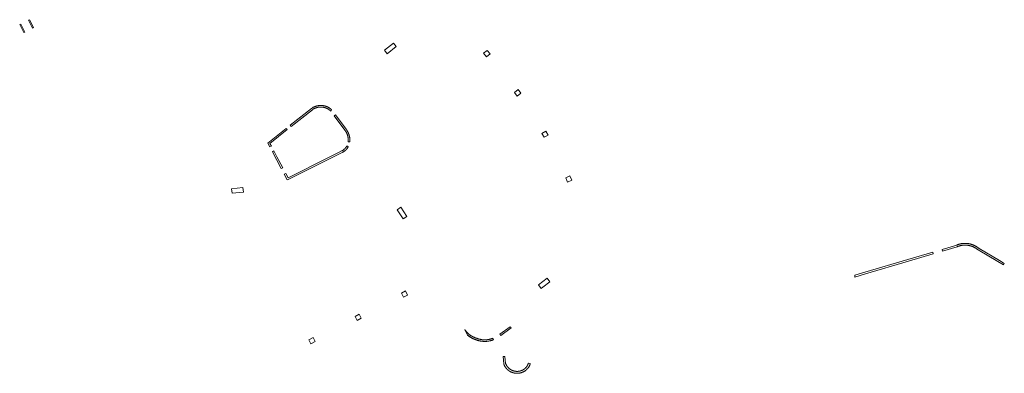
# Model space of a CAD drawing. Extents: x 212171 to 228808, y 571701 to 593093.
# Tile 32 of 97: x 221872 to 222303, y 584316 to 584471. Entities that reach past the tile are written whole.
import ezdxf

# ---------------------------------------------------------------- set-up
doc = ezdxf.new("R2010")
doc.units = 0
doc.layers.add('016 Alles planjaar 2023', color=72, linetype='Continuous', lineweight=20, true_color=0x1e90ff)

msp = doc.modelspace()

# ---------------------------------------------------------------- hatches: boundary and pattern name
at = {"layer": '016 Alles planjaar 2023', "true_color": 0x1e90ff}
h = msp.add_hatch(dxfattribs=at)
h.set_pattern_fill('DQ_CLEAR', color=72, style=0)
h.set_pattern_definition([])
h.paths.add_polyline_path([(221873.9, 584465.71), (221874.33, 584465.93), (221872.56, 584469.46), (221872.11, 584469.23), (221873.9, 584465.71)])
h = msp.add_hatch(dxfattribs=at)
h.set_pattern_fill('DQ_CLEAR', color=72, style=0)
h.set_pattern_definition([])
h.paths.add_polyline_path([(221877.71, 584467.63), (221878.21, 584467.88), (221876.47, 584471.37), (221875.99, 584471.13), (221877.71, 584467.63)])
h = msp.add_hatch(dxfattribs=at)
h.set_pattern_fill('DQ_CLEAR', color=72, style=0)
h.set_pattern_definition([])
h.paths.add_polyline_path([(222035.75, 584461.12), (222031.8, 584457.97), (222033.02, 584456.42), (222037, 584459.58), (222035.75, 584461.12)])
h = msp.add_hatch(dxfattribs=at)
h.set_pattern_fill('DQ_CLEAR', color=72, style=0)
h.set_pattern_definition([])
h.paths.add_polyline_path([(222076.78, 584457.94), (222075.21, 584456.68), (222076.48, 584455.12), (222078.05, 584456.4), (222076.78, 584457.94)])
h = msp.add_hatch(dxfattribs=at)
h.set_pattern_fill('DQ_CLEAR', color=72, style=0)
h.set_pattern_definition([])
h.paths.add_polyline_path([(222089.93, 584437.94), (222091.55, 584439.13), (222090.35, 584440.8), (222088.76, 584439.55), (222089.93, 584437.94)])
h = msp.add_hatch(dxfattribs=at)
h.set_pattern_fill('DQ_CLEAR', color=72, style=0)
h.set_pattern_definition([])
h.paths.add_polyline_path([(222000.47, 584432.11), (222000.57, 584432.17), (222000.66, 584432.22), (222000.76, 584432.28), (222000.85, 584432.33), (222000.95, 584432.38), (222001.05, 584432.43), (222001.15, 584432.48), (222001.24, 584432.53), (222001.34, 584432.57), (222001.45, 584432.61), (222001.55, 584432.65), (222001.65, 584432.69), (222001.75, 584432.73), (222001.86, 584432.77), (222001.96, 584432.8), (222002.07, 584432.83), (222002.17, 584432.86), (222002.28, 584432.89), (222002.38, 584432.92), (222002.49, 584432.94), (222002.6, 584432.97), (222002.7, 584432.99), (222002.81, 584433.01), (222002.92, 584433.02), (222003.03, 584433.04), (222003.14, 584433.05), (222003.25, 584433.07), (222003.35, 584433.08), (222003.46, 584433.08), (222003.57, 584433.09), (222003.68, 584433.09), (222003.79, 584433.1), (222003.9, 584433.1), (222004.01, 584433.1), (222004.12, 584433.09), (222004.23, 584433.09), (222004.34, 584433.08), (222004.45, 584433.07), (222004.56, 584433.06), (222004.67, 584433.05), (222004.87, 584433.03), (222004.97, 584433.01), (222005.07, 584433), (222005.16, 584432.98), (222005.26, 584432.96), (222005.35, 584432.94), (222005.45, 584432.92), (222005.54, 584432.9), (222005.64, 584432.87), (222005.73, 584432.85), (222005.82, 584432.82), (222005.92, 584432.79), (222006.01, 584432.76), (222006.1, 584432.73), (222006.19, 584432.69), (222006.28, 584432.66), (222006.37, 584432.62), (222006.46, 584432.58), (222006.55, 584432.54), (222006.64, 584432.5), (222006.73, 584432.46), (222006.82, 584432.41), (222006.9, 584432.37), (222006.99, 584432.32), (222007.07, 584432.27), (222007.15, 584432.22), (222007.24, 584432.17), (222007.32, 584432.11), (222007.4, 584432.06), (222007.48, 584432), (222007.56, 584431.95), (222007.64, 584431.89), (222007.71, 584431.83), (222007.79, 584431.77), (222007.86, 584431.7), (222007.94, 584431.64), (222008.01, 584431.57), (222008.08, 584431.51), (222008.15, 584431.44), (222008.22, 584431.37), (222008.68, 584431.9), (222008.6, 584431.98), (222008.52, 584432.05), (222008.43, 584432.13), (222008.35, 584432.2), (222008.27, 584432.27), (222008.18, 584432.34), (222008.09, 584432.41), (222008.01, 584432.48), (222007.92, 584432.54), (222007.83, 584432.61), (222007.74, 584432.67), (222007.64, 584432.73), (222007.55, 584432.79), (222007.46, 584432.85), (222007.36, 584432.91), (222007.26, 584432.96), (222007.17, 584433.01), (222007.07, 584433.06), (222006.97, 584433.11), (222006.87, 584433.16), (222006.77, 584433.21), (222006.67, 584433.25), (222006.57, 584433.29), (222006.46, 584433.33), (222006.36, 584433.37), (222006.26, 584433.41), (222006.15, 584433.45), (222006.04, 584433.48), (222005.94, 584433.51), (222005.83, 584433.54), (222005.73, 584433.57), (222005.62, 584433.6), (222005.51, 584433.62), (222005.4, 584433.65), (222005.29, 584433.67), (222005.18, 584433.69), (222005.08, 584433.7), (222004.97, 584433.72), (222004.74, 584433.75), (222004.61, 584433.76), (222004.49, 584433.77), (222004.37, 584433.78), (222004.25, 584433.79), (222004.13, 584433.79), (222004.01, 584433.8), (222003.89, 584433.8), (222003.77, 584433.8), (222003.64, 584433.79), (222003.52, 584433.79), (222003.4, 584433.78), (222003.28, 584433.77), (222003.16, 584433.76), (222003.04, 584433.75), (222002.92, 584433.73), (222002.8, 584433.71), (222002.68, 584433.69), (222002.56, 584433.67), (222002.44, 584433.65), (222002.32, 584433.62), (222002.2, 584433.59), (222002.08, 584433.56), (222001.97, 584433.53), (222001.85, 584433.5), (222001.73, 584433.46), (222001.62, 584433.42), (222001.5, 584433.38), (222001.39, 584433.34), (222001.28, 584433.3), (222001.16, 584433.25), (222001.05, 584433.21), (222000.94, 584433.16), (222000.83, 584433.1), (222000.72, 584433.05), (222000.61, 584433), (222000.51, 584432.94), (222000.4, 584432.88), (222000.29, 584432.82), (222000.19, 584432.76), (222000.09, 584432.69), (221999.84, 584432.53), (221990.55, 584425.14), (221990.99, 584424.59), (222000.25, 584431.96), (222000.47, 584432.11)])
h = msp.add_hatch(dxfattribs=at)
h.set_pattern_fill('DQ_CLEAR', color=72, style=0)
h.set_pattern_definition([])
h.paths.add_polyline_path([(222015.95, 584417.9), (222016.65, 584417.9), (222016.66, 584418), (222016.67, 584418.1), (222016.68, 584418.2), (222016.68, 584418.31), (222016.68, 584418.41), (222016.68, 584418.51), (222016.68, 584418.62), (222016.68, 584418.72), (222016.68, 584418.82), (222016.67, 584418.93), (222016.66, 584419.03), (222016.65, 584419.13), (222016.64, 584419.24), (222016.61, 584419.47), (222016.59, 584419.61), (222016.58, 584419.74), (222016.56, 584419.87), (222016.53, 584420.01), (222016.51, 584420.14), (222016.48, 584420.27), (222016.45, 584420.4), (222016.42, 584420.54), (222016.38, 584420.67), (222016.35, 584420.8), (222016.31, 584420.93), (222016.27, 584421.06), (222016.22, 584421.18), (222016.18, 584421.31), (222016.13, 584421.44), (222016.08, 584421.56), (222016.03, 584421.69), (222015.98, 584421.81), (222015.92, 584421.94), (222015.86, 584422.06), (222015.8, 584422.18), (222015.74, 584422.3), (222015.68, 584422.42), (222015.61, 584422.54), (222015.54, 584422.65), (222015.47, 584422.77), (222015.4, 584422.88), (222015.33, 584423), (222015.25, 584423.11), (222015.17, 584423.22), (222015.09, 584423.33), (222015.01, 584423.44), (222010.36, 584429.73), (222009.8, 584429.31), (222014.45, 584423.02), (222014.52, 584422.92), (222014.6, 584422.82), (222014.67, 584422.72), (222014.74, 584422.62), (222014.81, 584422.52), (222014.87, 584422.41), (222014.94, 584422.31), (222015, 584422.2), (222015.06, 584422.09), (222015.12, 584421.98), (222015.17, 584421.87), (222015.23, 584421.76), (222015.28, 584421.65), (222015.33, 584421.54), (222015.38, 584421.42), (222015.43, 584421.31), (222015.48, 584421.19), (222015.52, 584421.08), (222015.56, 584420.96), (222015.6, 584420.84), (222015.64, 584420.73), (222015.67, 584420.61), (222015.71, 584420.49), (222015.74, 584420.37), (222015.77, 584420.25), (222015.79, 584420.13), (222015.82, 584420.01), (222015.84, 584419.88), (222015.86, 584419.76), (222015.88, 584419.64), (222015.9, 584419.52), (222015.92, 584419.4), (222015.94, 584419.18), (222015.95, 584419.09), (222015.96, 584419), (222015.97, 584418.91), (222015.97, 584418.81), (222015.98, 584418.72), (222015.98, 584418.63), (222015.98, 584418.54), (222015.98, 584418.45), (222015.98, 584418.35), (222015.98, 584418.26), (222015.97, 584418.17), (222015.96, 584418.08), (222015.96, 584417.99), (222015.95, 584417.9)])
h = msp.add_hatch(dxfattribs=at)
h.set_pattern_fill('DQ_CLEAR', color=72, style=0)
h.set_pattern_definition([])
h.paths.add_polyline_path([(221981.68, 584417.17), (221989.26, 584423.21), (221988.82, 584423.75), (221980.79, 584417.36), (221981.67, 584415.68), (221982.29, 584416), (221981.68, 584417.17)])
h = msp.add_hatch(dxfattribs=at)
h.set_pattern_fill('DQ_CLEAR', color=72, style=0)
h.set_pattern_definition([])
h.paths.add_polyline_path([(222102.39, 584422.61), (222100.71, 584421.59), (222101.76, 584419.87), (222103.44, 584420.85), (222102.39, 584422.61)])
h = msp.add_hatch(dxfattribs=at)
h.set_pattern_fill('DQ_CLEAR', color=72, style=0)
h.set_pattern_definition([])
h.paths.add_polyline_path([(221986.62, 584406.22), (221987.24, 584406.55), (221984.73, 584411.35), (221983.4, 584413.88), (221982.78, 584413.56), (221986.62, 584406.22)])
h = msp.add_hatch(dxfattribs=at)
h.set_pattern_fill('DQ_CLEAR', color=72, style=0)
h.set_pattern_definition([])
h.paths.add_polyline_path([(222011.73, 584413.24), (222007.27, 584410.99), (221989.58, 584402.09), (221988.57, 584404.02), (221987.95, 584403.69), (221989.28, 584401.16), (221989.62, 584401.32), (221989.91, 584401.47), (222010.6, 584411.88), (222013.28, 584413.23), (222013.37, 584413.27), (222013.46, 584413.32), (222013.55, 584413.36), (222013.64, 584413.41), (222013.72, 584413.46), (222013.81, 584413.51), (222013.89, 584413.56), (222013.98, 584413.61), (222014.06, 584413.66), (222014.15, 584413.72), (222014.23, 584413.78), (222014.31, 584413.83), (222014.39, 584413.89), (222014.47, 584413.95), (222014.54, 584414.02), (222014.62, 584414.08), (222014.7, 584414.14), (222014.77, 584414.21), (222014.84, 584414.28), (222014.92, 584414.35), (222014.99, 584414.42), (222015.06, 584414.49), (222015.12, 584414.56), (222015.19, 584414.63), (222015.26, 584414.71), (222015.32, 584414.78), (222015.39, 584414.86), (222015.45, 584414.94), (222015.51, 584415.01), (222015.57, 584415.09), (222015.63, 584415.18), (222015.68, 584415.26), (222015.74, 584415.34), (222015.79, 584415.42), (222015.84, 584415.51), (222015.89, 584415.59), (222015.94, 584415.68), (222015.36, 584416.06), (222015.31, 584415.99), (222015.27, 584415.91), (222015.23, 584415.84), (222015.18, 584415.77), (222015.13, 584415.69), (222015.08, 584415.62), (222015.03, 584415.55), (222014.98, 584415.48), (222014.93, 584415.41), (222014.88, 584415.35), (222014.82, 584415.28), (222014.77, 584415.21), (222014.71, 584415.15), (222014.66, 584415.08), (222014.6, 584415.02), (222014.54, 584414.96), (222014.48, 584414.89), (222014.41, 584414.83), (222014.35, 584414.78), (222014.29, 584414.72), (222014.22, 584414.66), (222014.16, 584414.6), (222014.09, 584414.55), (222014.02, 584414.5), (222013.95, 584414.44), (222013.88, 584414.39), (222013.81, 584414.34), (222013.74, 584414.29), (222013.67, 584414.24), (222013.6, 584414.2), (222013.52, 584414.15), (222013.45, 584414.11), (222013.38, 584414.07), (222013.3, 584414.02), (222013.22, 584413.98), (222013.15, 584413.94), (222013.07, 584413.91), (222012.99, 584413.87), (222011.73, 584413.24)])
h = msp.add_hatch(dxfattribs=at)
h.set_pattern_fill('DQ_CLEAR', color=72, style=0)
h.set_pattern_definition([])
h.paths.add_polyline_path([(222111.14, 584402.18), (222111.68, 584400.99), (222112, 584400.27), (222113.82, 584401.05), (222112.93, 584403.02), (222111.14, 584402.18)])
h = msp.add_hatch(dxfattribs=at)
h.set_pattern_fill('DQ_CLEAR', color=72, style=0)
h.set_pattern_definition([])
h.paths.add_polyline_path([(221969.81, 584397.87), (221964.82, 584397.23), (221965.11, 584395.33), (221970.02, 584395.87), (221969.81, 584397.87)])
h = msp.add_hatch(dxfattribs=at)
h.set_pattern_fill('DQ_CLEAR', color=72, style=0)
h.set_pattern_definition([])
h.paths.add_polyline_path([(222037.36, 584388.13), (222039.95, 584384.08), (222041.65, 584385.15), (222039.03, 584389.23), (222037.36, 584388.13)])
h = msp.add_hatch(dxfattribs=at)
h.set_pattern_fill('DQ_CLEAR', color=72, style=0)
h.set_pattern_definition([])
h.paths.add_polyline_path([(222282.37, 584372.67), (222275.93, 584370.77), (222276.14, 584370.06), (222282.58, 584371.95), (222282.72, 584372.01), (222282.86, 584372.06), (222283, 584372.11), (222283.14, 584372.16), (222283.28, 584372.21), (222283.42, 584372.25), (222283.56, 584372.3), (222283.7, 584372.34), (222283.85, 584372.37), (222283.99, 584372.41), (222284.13, 584372.44), (222284.28, 584372.47), (222284.42, 584372.5), (222284.57, 584372.52), (222284.72, 584372.55), (222284.86, 584372.57), (222285.01, 584372.59), (222285.16, 584372.6), (222285.31, 584372.61), (222285.45, 584372.62), (222285.6, 584372.63), (222285.75, 584372.64), (222285.9, 584372.64), (222286.05, 584372.64), (222286.19, 584372.64), (222286.34, 584372.63), (222286.49, 584372.63), (222286.64, 584372.62), (222286.79, 584372.61), (222286.93, 584372.59), (222287.08, 584372.58), (222287.23, 584372.56), (222287.37, 584372.53), (222287.52, 584372.51), (222287.67, 584372.48), (222287.81, 584372.45), (222287.96, 584372.42), (222288.1, 584372.39), (222288.24, 584372.35), (222288.39, 584372.31), (222288.53, 584372.27), (222288.67, 584372.23), (222288.81, 584372.18), (222288.95, 584372.13), (222289.09, 584372.08), (222289.23, 584372.03), (222289.37, 584371.98), (222289.5, 584371.92), (222289.64, 584371.86), (222289.77, 584371.8), (222289.91, 584371.73), (222290.04, 584371.66), (222290.17, 584371.6), (222290.3, 584371.52), (222290.43, 584371.45), (222290.56, 584371.38), (222290.68, 584371.3), (222290.81, 584371.22), (222290.93, 584371.14), (222291.05, 584371.05), (222291.18, 584370.97), (222291.29, 584370.88), (222291.41, 584370.79), (222291.53, 584370.7), (222291.64, 584370.6), (222291.76, 584370.51), (222300.38, 584365.42), (222302.81, 584363.98), (222303.18, 584364.61), (222301.04, 584365.88), (222292.13, 584371.14), (222292.01, 584371.24), (222291.89, 584371.34), (222291.76, 584371.44), (222291.64, 584371.53), (222291.51, 584371.63), (222291.38, 584371.72), (222291.25, 584371.81), (222291.12, 584371.89), (222290.99, 584371.98), (222290.85, 584372.06), (222290.72, 584372.14), (222290.58, 584372.22), (222290.44, 584372.3), (222290.3, 584372.37), (222290.16, 584372.44), (222290.02, 584372.51), (222289.88, 584372.57), (222289.73, 584372.64), (222289.59, 584372.7), (222289.44, 584372.76), (222289.29, 584372.81), (222289.15, 584372.87), (222289, 584372.92), (222288.85, 584372.97), (222288.7, 584373.01), (222288.54, 584373.06), (222288.39, 584373.1), (222288.24, 584373.14), (222288.09, 584373.17), (222287.93, 584373.21), (222287.78, 584373.24), (222287.62, 584373.27), (222287.47, 584373.29), (222287.31, 584373.32), (222287.16, 584373.34), (222287, 584373.35), (222286.84, 584373.37), (222286.68, 584373.38), (222286.53, 584373.39), (222286.37, 584373.4), (222286.21, 584373.4), (222286.05, 584373.41), (222285.9, 584373.4), (222285.74, 584373.4), (222285.58, 584373.4), (222285.42, 584373.39), (222285.27, 584373.38), (222285.11, 584373.36), (222284.95, 584373.35), (222284.8, 584373.33), (222284.64, 584373.3), (222284.49, 584373.28), (222284.33, 584373.25), (222284.18, 584373.22), (222284.02, 584373.19), (222283.87, 584373.16), (222283.71, 584373.12), (222283.56, 584373.08), (222283.41, 584373.04), (222283.26, 584372.99), (222283.11, 584372.94), (222282.96, 584372.89), (222282.81, 584372.84), (222282.66, 584372.79), (222282.52, 584372.73), (222282.37, 584372.67)])
h = msp.add_hatch(dxfattribs=at)
h.set_pattern_fill('DQ_CLEAR', color=72, style=0)
h.set_pattern_definition([])
h.paths.add_polyline_path([(222237.7, 584359.41), (222237.79, 584358.66), (222242.4, 584360.01), (222261.18, 584365.65), (222272.03, 584368.84), (222271.82, 584369.56), (222260.97, 584366.37), (222242.18, 584360.73), (222237.7, 584359.41)])
h = msp.add_hatch(dxfattribs=at)
h.set_pattern_fill('DQ_CLEAR', color=72, style=0)
h.set_pattern_definition([])
h.paths.add_polyline_path([(222099.19, 584355.22), (222100.39, 584353.61), (222101.1, 584354.16), (222104.2, 584356.61), (222102.97, 584358.2), (222099.19, 584355.22)])
h = msp.add_hatch(dxfattribs=at)
h.set_pattern_fill('DQ_CLEAR', color=72, style=0)
h.set_pattern_definition([])
h.paths.add_polyline_path([(222041.07, 584352.56), (222039.23, 584351.64), (222040.12, 584349.87), (222041.92, 584350.77), (222041.07, 584352.56)])
h = msp.add_hatch(dxfattribs=at)
h.set_pattern_fill('DQ_CLEAR', color=72, style=0)
h.set_pattern_definition([])
h.paths.add_polyline_path([(222018.92, 584341.42), (222019.84, 584339.67), (222021.67, 584340.58), (222020.78, 584342.36), (222018.92, 584341.42)])
h = msp.add_hatch(dxfattribs=at)
h.set_pattern_fill('DQ_CLEAR', color=72, style=0)
h.set_pattern_definition([])
h.paths.add_polyline_path([(222071.28, 584331.44), (222071.44, 584331.37), (222071.61, 584331.3), (222071.77, 584331.23), (222071.94, 584331.17), (222072.11, 584331.1), (222072.27, 584331.05), (222072.44, 584330.99), (222072.61, 584330.94), (222072.78, 584330.89), (222072.96, 584330.84), (222073.13, 584330.79), (222073.3, 584330.75), (222073.48, 584330.71), (222073.65, 584330.68), (222073.82, 584330.64), (222074, 584330.61), (222074.18, 584330.59), (222074.35, 584330.56), (222074.53, 584330.54), (222074.71, 584330.52), (222074.89, 584330.51), (222075.06, 584330.49), (222075.24, 584330.49), (222075.42, 584330.48), (222075.6, 584330.48), (222075.78, 584330.48), (222075.95, 584330.48), (222076.13, 584330.48), (222076.31, 584330.49), (222076.49, 584330.5), (222076.67, 584330.52), (222076.84, 584330.54), (222077.02, 584330.56), (222077.2, 584330.58), (222077.37, 584330.61), (222077.55, 584330.64), (222077.72, 584330.67), (222077.9, 584330.7), (222078.07, 584330.74), (222078.25, 584330.78), (222078.42, 584330.83), (222078.59, 584330.87), (222078.76, 584330.92), (222078.93, 584330.98), (222079.1, 584331.03), (222079.27, 584331.09), (222079.44, 584331.15), (222079.6, 584331.21), (222079.3, 584331.85), (222079.14, 584331.79), (222078.99, 584331.73), (222078.83, 584331.68), (222078.67, 584331.63), (222078.5, 584331.58), (222078.34, 584331.53), (222078.18, 584331.49), (222078.01, 584331.45), (222077.85, 584331.41), (222077.68, 584331.37), (222077.52, 584331.34), (222077.35, 584331.31), (222077.18, 584331.29), (222077.02, 584331.26), (222076.85, 584331.24), (222076.68, 584331.22), (222076.51, 584331.21), (222076.34, 584331.2), (222076.18, 584331.19), (222076.01, 584331.18), (222075.84, 584331.18), (222075.67, 584331.17), (222075.5, 584331.18), (222075.33, 584331.18), (222075.16, 584331.19), (222074.99, 584331.2), (222074.82, 584331.21), (222074.66, 584331.23), (222074.49, 584331.25), (222074.32, 584331.27), (222074.15, 584331.3), (222073.99, 584331.32), (222073.82, 584331.36), (222073.66, 584331.39), (222073.49, 584331.43), (222073.33, 584331.46), (222073.16, 584331.51), (222073, 584331.55), (222072.84, 584331.6), (222072.68, 584331.65), (222072.51, 584331.7), (222072.36, 584331.76), (222072.2, 584331.82), (222072.04, 584331.88), (222071.88, 584331.94), (222071.73, 584332.01), (222071.44, 584332.12), (222071.3, 584332.17), (222071.17, 584332.22), (222071.04, 584332.27), (222070.91, 584332.33), (222070.78, 584332.38), (222070.65, 584332.44), (222070.52, 584332.5), (222070.39, 584332.56), (222070.27, 584332.63), (222070.14, 584332.7), (222070.02, 584332.76), (222069.89, 584332.84), (222069.77, 584332.91), (222069.65, 584332.98), (222069.53, 584333.06), (222069.41, 584333.14), (222069.3, 584333.22), (222069.18, 584333.31), (222069.07, 584333.39), (222068.96, 584333.48), (222068.85, 584333.57), (222068.74, 584333.66), (222068.63, 584333.75), (222068.52, 584333.84), (222068.42, 584333.94), (222068.32, 584334.04), (222068.21, 584334.14), (222068.11, 584334.24), (222068.02, 584334.34), (222067.92, 584334.45), (222067.83, 584334.55), (222067.73, 584334.66), (222067.64, 584334.77), (222067.55, 584334.88), (222067.47, 584334.99), (222067.38, 584335.11), (222067.3, 584335.22), (222067.22, 584335.34), (222067.14, 584335.46), (222067.06, 584335.58), (222066.99, 584335.7), (222068.17, 584333.22), (222068.29, 584333.12), (222068.41, 584333.02), (222068.53, 584332.92), (222068.65, 584332.83), (222068.78, 584332.73), (222068.91, 584332.64), (222069.03, 584332.55), (222069.17, 584332.46), (222069.3, 584332.38), (222069.43, 584332.29), (222069.57, 584332.21), (222069.7, 584332.14), (222069.84, 584332.06), (222069.98, 584331.99), (222070.12, 584331.92), (222070.26, 584331.85), (222070.4, 584331.78), (222070.55, 584331.72), (222070.69, 584331.66), (222070.84, 584331.6), (222070.98, 584331.54), (222071.13, 584331.49), (222071.28, 584331.44)])
h = msp.add_hatch(dxfattribs=at)
h.set_pattern_fill('DQ_CLEAR', color=72, style=0)
h.set_pattern_definition([])
h.paths.add_polyline_path([(222082.34, 584333.66), (222082.69, 584333.04), (222087.28, 584336.35), (222086.85, 584336.91), (222082.34, 584333.66)])
h = msp.add_hatch(dxfattribs=at)
h.set_pattern_fill('DQ_CLEAR', color=72, style=0)
h.set_pattern_definition([])
h.paths.add_polyline_path([(222000.53, 584332.16), (221998.65, 584331.22), (221999.55, 584329.46), (222001.42, 584330.4), (222000.53, 584332.16)])
h = msp.add_hatch(dxfattribs=at)
h.set_pattern_fill('DQ_CLEAR', color=72, style=0)
h.set_pattern_definition([])
h.paths.add_polyline_path([(222094.82, 584320.98), (222094.8, 584320.9), (222094.77, 584320.83), (222094.75, 584320.75), (222094.72, 584320.67), (222094.69, 584320.59), (222094.67, 584320.52), (222094.64, 584320.44), (222094.6, 584320.36), (222094.57, 584320.29), (222094.54, 584320.21), (222094.5, 584320.14), (222094.47, 584320.07), (222094.43, 584319.99), (222094.39, 584319.92), (222094.35, 584319.85), (222094.31, 584319.78), (222094.26, 584319.71), (222094.22, 584319.64), (222094.18, 584319.57), (222094.13, 584319.5), (222094.08, 584319.43), (222094.03, 584319.37), (222093.98, 584319.3), (222093.93, 584319.24), (222093.88, 584319.17), (222093.83, 584319.11), (222093.78, 584319.05), (222093.72, 584318.99), (222093.6, 584318.87), (222093.54, 584318.8), (222093.47, 584318.74), (222093.41, 584318.69), (222093.34, 584318.63), (222093.27, 584318.57), (222093.21, 584318.51), (222093.14, 584318.46), (222093.07, 584318.41), (222092.99, 584318.35), (222092.92, 584318.3), (222092.85, 584318.25), (222092.78, 584318.2), (222092.7, 584318.16), (222092.63, 584318.11), (222092.55, 584318.07), (222092.47, 584318.02), (222092.4, 584317.98), (222092.32, 584317.94), (222092.24, 584317.9), (222092.16, 584317.86), (222092.08, 584317.82), (222092, 584317.79), (222091.92, 584317.75), (222091.84, 584317.72), (222091.76, 584317.69), (222091.67, 584317.66), (222091.59, 584317.63), (222091.51, 584317.6), (222091.42, 584317.57), (222091.34, 584317.55), (222091.25, 584317.53), (222091.17, 584317.5), (222091.08, 584317.48), (222090.99, 584317.46), (222090.91, 584317.45), (222090.82, 584317.43), (222090.73, 584317.41), (222090.65, 584317.4), (222090.56, 584317.39), (222090.47, 584317.38), (222090.38, 584317.37), (222090.3, 584317.36), (222090.21, 584317.35), (222090.12, 584317.35), (222090.03, 584317.34), (222089.94, 584317.34), (222089.86, 584317.34), (222089.77, 584317.34), (222089.68, 584317.35), (222089.59, 584317.35), (222089.5, 584317.35), (222089.42, 584317.36), (222089.33, 584317.37), (222089.24, 584317.38), (222089.15, 584317.39), (222089.06, 584317.4), (222088.98, 584317.42), (222088.89, 584317.43), (222088.8, 584317.45), (222088.72, 584317.47), (222088.63, 584317.49), (222088.55, 584317.51), (222088.46, 584317.53), (222088.38, 584317.55), (222088.29, 584317.58), (222088.21, 584317.61), (222088.12, 584317.63), (222088.04, 584317.66), (222087.96, 584317.69), (222087.88, 584317.73), (222087.79, 584317.76), (222087.71, 584317.8), (222087.63, 584317.83), (222087.55, 584317.87), (222087.47, 584317.91), (222087.39, 584317.95), (222087.32, 584317.99), (222087.24, 584318.03), (222087.16, 584318.08), (222087.09, 584318.12), (222087.01, 584318.17), (222086.94, 584318.22), (222086.87, 584318.26), (222086.79, 584318.31), (222086.72, 584318.37), (222086.65, 584318.42), (222086.58, 584318.47), (222086.51, 584318.53), (222086.44, 584318.58), (222086.38, 584318.64), (222086.31, 584318.7), (222086.24, 584318.76), (222086.18, 584318.82), (222086.12, 584318.88), (222086.05, 584318.94), (222085.99, 584319.01), (222085.93, 584319.07), (222085.87, 584319.14), (222085.81, 584319.2), (222085.76, 584319.27), (222085.7, 584319.34), (222085.65, 584319.41), (222085.59, 584319.48), (222085.54, 584319.55), (222085.49, 584319.62), (222085.44, 584319.69), (222085.39, 584319.77), (222085.34, 584319.84), (222085.3, 584319.92), (222085.25, 584319.99), (222085.21, 584320.07), (222085.17, 584320.14), (222085.12, 584320.22), (222085.08, 584320.3), (222085.05, 584320.38), (222085.01, 584320.46), (222084.97, 584320.54), (222084.94, 584320.62), (222084.9, 584320.7), (222084.87, 584320.79), (222084.55, 584323.9), (222083.71, 584323.81), (222084.04, 584320.59), (222084.07, 584320.5), (222084.11, 584320.4), (222084.15, 584320.31), (222084.19, 584320.21), (222084.23, 584320.12), (222084.27, 584320.03), (222084.32, 584319.93), (222084.37, 584319.84), (222084.41, 584319.75), (222084.46, 584319.66), (222084.51, 584319.57), (222084.57, 584319.49), (222084.62, 584319.4), (222084.67, 584319.31), (222084.73, 584319.23), (222084.79, 584319.14), (222084.85, 584319.06), (222084.91, 584318.98), (222084.97, 584318.89), (222085.04, 584318.81), (222085.1, 584318.73), (222085.17, 584318.66), (222085.23, 584318.58), (222085.3, 584318.5), (222085.37, 584318.43), (222085.44, 584318.35), (222085.52, 584318.28), (222085.59, 584318.21), (222085.66, 584318.14), (222085.74, 584318.07), (222085.82, 584318), (222085.9, 584317.94), (222085.97, 584317.87), (222086.05, 584317.81), (222086.14, 584317.75), (222086.22, 584317.69), (222086.3, 584317.63), (222086.39, 584317.57), (222086.47, 584317.51), (222086.56, 584317.46), (222086.64, 584317.4), (222086.73, 584317.35), (222086.82, 584317.3), (222086.91, 584317.25), (222087, 584317.2), (222087.09, 584317.15), (222087.18, 584317.11), (222087.28, 584317.06), (222087.37, 584317.02), (222087.47, 584316.98), (222087.56, 584316.94), (222087.66, 584316.91), (222087.75, 584316.87), (222087.85, 584316.84), (222087.95, 584316.8), (222088.04, 584316.77), (222088.14, 584316.74), (222088.24, 584316.71), (222088.34, 584316.69), (222088.44, 584316.66), (222088.54, 584316.64), (222088.64, 584316.62), (222088.74, 584316.6), (222088.84, 584316.58), (222088.94, 584316.57), (222089.04, 584316.55), (222089.14, 584316.54), (222089.25, 584316.53), (222089.35, 584316.52), (222089.45, 584316.51), (222089.55, 584316.51), (222089.66, 584316.5), (222089.76, 584316.5), (222089.86, 584316.5), (222089.96, 584316.5), (222090.06, 584316.5), (222090.17, 584316.5), (222090.27, 584316.51), (222090.37, 584316.52), (222090.47, 584316.53), (222090.58, 584316.54), (222090.68, 584316.55), (222090.78, 584316.56), (222090.88, 584316.58), (222090.98, 584316.6), (222091.08, 584316.62), (222091.18, 584316.64), (222091.28, 584316.66), (222091.38, 584316.68), (222091.48, 584316.71), (222091.58, 584316.74), (222091.68, 584316.77), (222091.78, 584316.8), (222091.87, 584316.83), (222091.97, 584316.86), (222092.07, 584316.9), (222092.16, 584316.94), (222092.26, 584316.98), (222092.35, 584317.02), (222092.44, 584317.06), (222092.54, 584317.1), (222092.63, 584317.15), (222092.72, 584317.19), (222092.81, 584317.24), (222092.9, 584317.29), (222092.99, 584317.34), (222093.08, 584317.39), (222093.16, 584317.45), (222093.25, 584317.5), (222093.34, 584317.56), (222093.42, 584317.62), (222093.5, 584317.68), (222093.59, 584317.74), (222093.67, 584317.8), (222093.75, 584317.86), (222093.83, 584317.93), (222093.91, 584317.99), (222093.98, 584318.06), (222094.06, 584318.13), (222094.13, 584318.2), (222094.21, 584318.27), (222094.35, 584318.41), (222094.41, 584318.49), (222094.47, 584318.56), (222094.54, 584318.63), (222094.6, 584318.71), (222094.66, 584318.78), (222094.72, 584318.86), (222094.77, 584318.94), (222094.83, 584319.02), (222094.88, 584319.1), (222094.94, 584319.18), (222094.99, 584319.26), (222095.04, 584319.34), (222095.09, 584319.43), (222095.13, 584319.51), (222095.18, 584319.6), (222095.22, 584319.68), (222095.27, 584319.77), (222095.31, 584319.86), (222095.35, 584319.94), (222095.39, 584320.03), (222095.42, 584320.12), (222095.46, 584320.21), (222095.49, 584320.3), (222095.53, 584320.39), (222095.56, 584320.48), (222095.59, 584320.58), (222095.61, 584320.67), (222095.64, 584320.76), (222094.82, 584320.98)])

# ---------------------------------------------------------------- linework, layer by layer
at = {"layer": '016 Alles planjaar 2023', "color": 14, "true_color": 0x004000}
for points in [[(221873.9, 584465.71), (221874.33, 584465.93), (221872.56, 584469.46), (221872.11, 584469.23), (221873.9, 584465.71)], [(221877.71, 584467.63), (221878.21, 584467.88), (221876.47, 584471.37), (221875.99, 584471.13), (221877.71, 584467.63)], [(222035.75, 584461.12), (222031.8, 584457.97), (222033.02, 584456.42), (222037, 584459.58), (222035.75, 584461.12)], [(222076.78, 584457.94), (222075.21, 584456.68), (222076.48, 584455.12), (222078.05, 584456.4), (222076.78, 584457.94)], [(222089.93, 584437.94), (222091.55, 584439.13), (222090.35, 584440.8), (222088.76, 584439.55), (222089.93, 584437.94)], [(222000.47, 584432.11), (222000.57, 584432.17), (222000.66, 584432.22), (222000.76, 584432.28), (222000.85, 584432.33), (222000.95, 584432.38), (222001.05, 584432.43), (222001.15, 584432.48), (222001.24, 584432.53), (222001.34, 584432.57), (222001.45, 584432.61), (222001.55, 584432.65), (222001.65, 584432.69), (222001.75, 584432.73), (222001.86, 584432.77), (222001.96, 584432.8), (222002.07, 584432.83), (222002.17, 584432.86), (222002.28, 584432.89), (222002.38, 584432.92), (222002.49, 584432.94), (222002.6, 584432.97), (222002.7, 584432.99), (222002.81, 584433.01), (222002.92, 584433.02), (222003.03, 584433.04), (222003.14, 584433.05), (222003.25, 584433.07), (222003.35, 584433.08), (222003.46, 584433.08), (222003.57, 584433.09), (222003.68, 584433.09), (222003.79, 584433.1), (222003.9, 584433.1), (222004.01, 584433.1), (222004.12, 584433.09), (222004.23, 584433.09), (222004.34, 584433.08), (222004.45, 584433.07), (222004.56, 584433.06), (222004.67, 584433.05), (222004.87, 584433.03), (222004.97, 584433.01), (222005.07, 584433), (222005.16, 584432.98), (222005.26, 584432.96), (222005.35, 584432.94), (222005.45, 584432.92), (222005.54, 584432.9), (222005.64, 584432.87), (222005.73, 584432.85), (222005.82, 584432.82), (222005.92, 584432.79), (222006.01, 584432.76), (222006.1, 584432.73), (222006.19, 584432.69), (222006.28, 584432.66), (222006.37, 584432.62), (222006.46, 584432.58), (222006.55, 584432.54), (222006.64, 584432.5), (222006.73, 584432.46), (222006.82, 584432.41), (222006.9, 584432.37), (222006.99, 584432.32), (222007.07, 584432.27), (222007.15, 584432.22), (222007.24, 584432.17), (222007.32, 584432.11), (222007.4, 584432.06), (222007.48, 584432), (222007.56, 584431.95), (222007.64, 584431.89), (222007.71, 584431.83), (222007.79, 584431.77), (222007.86, 584431.7), (222007.94, 584431.64), (222008.01, 584431.57), (222008.08, 584431.51), (222008.15, 584431.44), (222008.22, 584431.37), (222008.68, 584431.9), (222008.6, 584431.98), (222008.52, 584432.05), (222008.43, 584432.13), (222008.35, 584432.2), (222008.27, 584432.27), (222008.18, 584432.34), (222008.09, 584432.41), (222008.01, 584432.48), (222007.92, 584432.54), (222007.83, 584432.61), (222007.74, 584432.67), (222007.64, 584432.73), (222007.55, 584432.79), (222007.46, 584432.85), (222007.36, 584432.91), (222007.26, 584432.96), (222007.17, 584433.01), (222007.07, 584433.06), (222006.97, 584433.11), (222006.87, 584433.16), (222006.77, 584433.21), (222006.67, 584433.25), (222006.57, 584433.29), (222006.46, 584433.33), (222006.36, 584433.37), (222006.26, 584433.41), (222006.15, 584433.45), (222006.04, 584433.48), (222005.94, 584433.51), (222005.83, 584433.54), (222005.73, 584433.57), (222005.62, 584433.6), (222005.51, 584433.62), (222005.4, 584433.65), (222005.29, 584433.67), (222005.18, 584433.69), (222005.08, 584433.7), (222004.97, 584433.72), (222004.74, 584433.75), (222004.61, 584433.76), (222004.49, 584433.77), (222004.37, 584433.78), (222004.25, 584433.79), (222004.13, 584433.79), (222004.01, 584433.8), (222003.89, 584433.8), (222003.77, 584433.8), (222003.64, 584433.79), (222003.52, 584433.79), (222003.4, 584433.78), (222003.28, 584433.77), (222003.16, 584433.76), (222003.04, 584433.75), (222002.92, 584433.73), (222002.8, 584433.71), (222002.68, 584433.69), (222002.56, 584433.67), (222002.44, 584433.65), (222002.32, 584433.62), (222002.2, 584433.59), (222002.08, 584433.56), (222001.97, 584433.53), (222001.85, 584433.5), (222001.73, 584433.46), (222001.62, 584433.42), (222001.5, 584433.38), (222001.39, 584433.34), (222001.28, 584433.3), (222001.16, 584433.25), (222001.05, 584433.21), (222000.94, 584433.16), (222000.83, 584433.1), (222000.72, 584433.05), (222000.61, 584433), (222000.51, 584432.94), (222000.4, 584432.88), (222000.29, 584432.82), (222000.19, 584432.76), (222000.09, 584432.69), (221999.84, 584432.53), (221990.55, 584425.14), (221990.99, 584424.59), (222000.25, 584431.96), (222000.47, 584432.11)], [(222015.95, 584417.9), (222016.65, 584417.9), (222016.66, 584418), (222016.67, 584418.1), (222016.68, 584418.2), (222016.68, 584418.31), (222016.68, 584418.41), (222016.68, 584418.51), (222016.68, 584418.62), (222016.68, 584418.72), (222016.68, 584418.82), (222016.67, 584418.93), (222016.66, 584419.03), (222016.65, 584419.13), (222016.64, 584419.24), (222016.61, 584419.47), (222016.59, 584419.61), (222016.58, 584419.74), (222016.56, 584419.87), (222016.53, 584420.01), (222016.51, 584420.14), (222016.48, 584420.27), (222016.45, 584420.4), (222016.42, 584420.54), (222016.38, 584420.67), (222016.35, 584420.8), (222016.31, 584420.93), (222016.27, 584421.06), (222016.22, 584421.18), (222016.18, 584421.31), (222016.13, 584421.44), (222016.08, 584421.56), (222016.03, 584421.69), (222015.98, 584421.81), (222015.92, 584421.94), (222015.86, 584422.06), (222015.8, 584422.18), (222015.74, 584422.3), (222015.68, 584422.42), (222015.61, 584422.54), (222015.54, 584422.65), (222015.47, 584422.77), (222015.4, 584422.88), (222015.33, 584423), (222015.25, 584423.11), (222015.17, 584423.22), (222015.09, 584423.33), (222015.01, 584423.44), (222010.36, 584429.73), (222009.8, 584429.31), (222014.45, 584423.02), (222014.52, 584422.92), (222014.6, 584422.82), (222014.67, 584422.72), (222014.74, 584422.62), (222014.81, 584422.52), (222014.87, 584422.41), (222014.94, 584422.31), (222015, 584422.2), (222015.06, 584422.09), (222015.12, 584421.98), (222015.17, 584421.87), (222015.23, 584421.76), (222015.28, 584421.65), (222015.33, 584421.54), (222015.38, 584421.42), (222015.43, 584421.31), (222015.48, 584421.19), (222015.52, 584421.08), (222015.56, 584420.96), (222015.6, 584420.84), (222015.64, 584420.73), (222015.67, 584420.61), (222015.71, 584420.49), (222015.74, 584420.37), (222015.77, 584420.25), (222015.79, 584420.13), (222015.82, 584420.01), (222015.84, 584419.88), (222015.86, 584419.76), (222015.88, 584419.64), (222015.9, 584419.52), (222015.92, 584419.4), (222015.94, 584419.18), (222015.95, 584419.09), (222015.96, 584419), (222015.97, 584418.91), (222015.97, 584418.81), (222015.98, 584418.72), (222015.98, 584418.63), (222015.98, 584418.54), (222015.98, 584418.45), (222015.98, 584418.35), (222015.98, 584418.26), (222015.97, 584418.17), (222015.96, 584418.08), (222015.96, 584417.99), (222015.95, 584417.9)], [(221981.68, 584417.17), (221989.26, 584423.21), (221988.82, 584423.75), (221980.79, 584417.36), (221981.67, 584415.68), (221982.29, 584416), (221981.68, 584417.17)], [(222102.39, 584422.61), (222100.71, 584421.59), (222101.76, 584419.87), (222103.44, 584420.85), (222102.39, 584422.61)], [(221986.62, 584406.22), (221987.24, 584406.55), (221984.73, 584411.35), (221983.4, 584413.88), (221982.78, 584413.56), (221986.62, 584406.22)], [(222011.73, 584413.24), (222007.27, 584410.99), (221989.58, 584402.09), (221988.57, 584404.02), (221987.95, 584403.69), (221989.28, 584401.16), (221989.62, 584401.32), (221989.91, 584401.47), (222010.6, 584411.88), (222013.28, 584413.23), (222013.37, 584413.27), (222013.46, 584413.32), (222013.55, 584413.36), (222013.64, 584413.41), (222013.72, 584413.46), (222013.81, 584413.51), (222013.89, 584413.56), (222013.98, 584413.61), (222014.06, 584413.66), (222014.15, 584413.72), (222014.23, 584413.78), (222014.31, 584413.83), (222014.39, 584413.89), (222014.47, 584413.95), (222014.54, 584414.02), (222014.62, 584414.08), (222014.7, 584414.14), (222014.77, 584414.21), (222014.84, 584414.28), (222014.92, 584414.35), (222014.99, 584414.42), (222015.06, 584414.49), (222015.12, 584414.56), (222015.19, 584414.63), (222015.26, 584414.71), (222015.32, 584414.78), (222015.39, 584414.86), (222015.45, 584414.94), (222015.51, 584415.01), (222015.57, 584415.09), (222015.63, 584415.18), (222015.68, 584415.26), (222015.74, 584415.34), (222015.79, 584415.42), (222015.84, 584415.51), (222015.89, 584415.59), (222015.94, 584415.68), (222015.36, 584416.06), (222015.31, 584415.99), (222015.27, 584415.91), (222015.23, 584415.84), (222015.18, 584415.77), (222015.13, 584415.69), (222015.08, 584415.62), (222015.03, 584415.55), (222014.98, 584415.48), (222014.93, 584415.41), (222014.88, 584415.35), (222014.82, 584415.28), (222014.77, 584415.21), (222014.71, 584415.15), (222014.66, 584415.08), (222014.6, 584415.02), (222014.54, 584414.96), (222014.48, 584414.89), (222014.41, 584414.83), (222014.35, 584414.78), (222014.29, 584414.72), (222014.22, 584414.66), (222014.16, 584414.6), (222014.09, 584414.55), (222014.02, 584414.5), (222013.95, 584414.44), (222013.88, 584414.39), (222013.81, 584414.34), (222013.74, 584414.29), (222013.67, 584414.24), (222013.6, 584414.2), (222013.52, 584414.15), (222013.45, 584414.11), (222013.38, 584414.07), (222013.3, 584414.02), (222013.22, 584413.98), (222013.15, 584413.94), (222013.07, 584413.91), (222012.99, 584413.87), (222011.73, 584413.24)], [(222111.14, 584402.18), (222111.68, 584400.99), (222112, 584400.27), (222113.82, 584401.05), (222112.93, 584403.02), (222111.14, 584402.18)], [(221969.81, 584397.87), (221964.82, 584397.23), (221965.11, 584395.33), (221970.02, 584395.87), (221969.81, 584397.87)], [(222037.36, 584388.13), (222039.95, 584384.08), (222041.65, 584385.15), (222039.03, 584389.23), (222037.36, 584388.13)], [(222282.37, 584372.67), (222275.93, 584370.77), (222276.14, 584370.06), (222282.58, 584371.95), (222282.72, 584372.01), (222282.86, 584372.06), (222283, 584372.11), (222283.14, 584372.16), (222283.28, 584372.21), (222283.42, 584372.25), (222283.56, 584372.3), (222283.7, 584372.34), (222283.85, 584372.37), (222283.99, 584372.41), (222284.13, 584372.44), (222284.28, 584372.47), (222284.42, 584372.5), (222284.57, 584372.52), (222284.72, 584372.55), (222284.86, 584372.57), (222285.01, 584372.59), (222285.16, 584372.6), (222285.31, 584372.61), (222285.45, 584372.62), (222285.6, 584372.63), (222285.75, 584372.64), (222285.9, 584372.64), (222286.05, 584372.64), (222286.19, 584372.64), (222286.34, 584372.63), (222286.49, 584372.63), (222286.64, 584372.62), (222286.79, 584372.61), (222286.93, 584372.59), (222287.08, 584372.58), (222287.23, 584372.56), (222287.37, 584372.53), (222287.52, 584372.51), (222287.67, 584372.48), (222287.81, 584372.45), (222287.96, 584372.42), (222288.1, 584372.39), (222288.24, 584372.35), (222288.39, 584372.31), (222288.53, 584372.27), (222288.67, 584372.23), (222288.81, 584372.18), (222288.95, 584372.13), (222289.09, 584372.08), (222289.23, 584372.03), (222289.37, 584371.98), (222289.5, 584371.92), (222289.64, 584371.86), (222289.77, 584371.8), (222289.91, 584371.73), (222290.04, 584371.66), (222290.17, 584371.6), (222290.3, 584371.52), (222290.43, 584371.45), (222290.56, 584371.38), (222290.68, 584371.3), (222290.81, 584371.22), (222290.93, 584371.14), (222291.05, 584371.05), (222291.18, 584370.97), (222291.29, 584370.88), (222291.41, 584370.79), (222291.53, 584370.7), (222291.64, 584370.6), (222291.76, 584370.51), (222300.38, 584365.42), (222302.81, 584363.98), (222303.18, 584364.61), (222301.04, 584365.88), (222292.13, 584371.14), (222292.01, 584371.24), (222291.89, 584371.34), (222291.76, 584371.44), (222291.64, 584371.53), (222291.51, 584371.63), (222291.38, 584371.72), (222291.25, 584371.81), (222291.12, 584371.89), (222290.99, 584371.98), (222290.85, 584372.06), (222290.72, 584372.14), (222290.58, 584372.22), (222290.44, 584372.3), (222290.3, 584372.37), (222290.16, 584372.44), (222290.02, 584372.51), (222289.88, 584372.57), (222289.73, 584372.64), (222289.59, 584372.7), (222289.44, 584372.76), (222289.29, 584372.81), (222289.15, 584372.87), (222289, 584372.92), (222288.85, 584372.97), (222288.7, 584373.01), (222288.54, 584373.06), (222288.39, 584373.1), (222288.24, 584373.14), (222288.09, 584373.17), (222287.93, 584373.21), (222287.78, 584373.24), (222287.62, 584373.27), (222287.47, 584373.29), (222287.31, 584373.32), (222287.16, 584373.34), (222287, 584373.35), (222286.84, 584373.37), (222286.68, 584373.38), (222286.53, 584373.39), (222286.37, 584373.4), (222286.21, 584373.4), (222286.05, 584373.41), (222285.9, 584373.4), (222285.74, 584373.4), (222285.58, 584373.4), (222285.42, 584373.39), (222285.27, 584373.38), (222285.11, 584373.36), (222284.95, 584373.35), (222284.8, 584373.33), (222284.64, 584373.3), (222284.49, 584373.28), (222284.33, 584373.25), (222284.18, 584373.22), (222284.02, 584373.19), (222283.87, 584373.16), (222283.71, 584373.12), (222283.56, 584373.08), (222283.41, 584373.04), (222283.26, 584372.99), (222283.11, 584372.94), (222282.96, 584372.89), (222282.81, 584372.84), (222282.66, 584372.79), (222282.52, 584372.73), (222282.37, 584372.67)], [(222237.7, 584359.41), (222237.79, 584358.66), (222242.4, 584360.01), (222261.18, 584365.65), (222272.03, 584368.84), (222271.82, 584369.56), (222260.97, 584366.37), (222242.18, 584360.73), (222237.7, 584359.41)], [(222099.19, 584355.22), (222100.39, 584353.61), (222101.1, 584354.16), (222104.2, 584356.61), (222102.97, 584358.2), (222099.19, 584355.22)], [(222041.07, 584352.56), (222039.23, 584351.64), (222040.12, 584349.87), (222041.92, 584350.77), (222041.07, 584352.56)], [(222018.92, 584341.42), (222019.84, 584339.67), (222021.67, 584340.58), (222020.78, 584342.36), (222018.92, 584341.42)], [(222071.28, 584331.44), (222071.44, 584331.37), (222071.61, 584331.3), (222071.77, 584331.23), (222071.94, 584331.17), (222072.11, 584331.1), (222072.27, 584331.05), (222072.44, 584330.99), (222072.61, 584330.94), (222072.78, 584330.89), (222072.96, 584330.84), (222073.13, 584330.79), (222073.3, 584330.75), (222073.48, 584330.71), (222073.65, 584330.68), (222073.82, 584330.64), (222074, 584330.61), (222074.18, 584330.59), (222074.35, 584330.56), (222074.53, 584330.54), (222074.71, 584330.52), (222074.89, 584330.51), (222075.06, 584330.49), (222075.24, 584330.49), (222075.42, 584330.48), (222075.6, 584330.48), (222075.78, 584330.48), (222075.95, 584330.48), (222076.13, 584330.48), (222076.31, 584330.49), (222076.49, 584330.5), (222076.67, 584330.52), (222076.84, 584330.54), (222077.02, 584330.56), (222077.2, 584330.58), (222077.37, 584330.61), (222077.55, 584330.64), (222077.72, 584330.67), (222077.9, 584330.7), (222078.07, 584330.74), (222078.25, 584330.78), (222078.42, 584330.83), (222078.59, 584330.87), (222078.76, 584330.92), (222078.93, 584330.98), (222079.1, 584331.03), (222079.27, 584331.09), (222079.44, 584331.15), (222079.6, 584331.21), (222079.3, 584331.85), (222079.14, 584331.79), (222078.99, 584331.73), (222078.83, 584331.68), (222078.67, 584331.63), (222078.5, 584331.58), (222078.34, 584331.53), (222078.18, 584331.49), (222078.01, 584331.45), (222077.85, 584331.41), (222077.68, 584331.37), (222077.52, 584331.34), (222077.35, 584331.31), (222077.18, 584331.29), (222077.02, 584331.26), (222076.85, 584331.24), (222076.68, 584331.22), (222076.51, 584331.21), (222076.34, 584331.2), (222076.18, 584331.19), (222076.01, 584331.18), (222075.84, 584331.18), (222075.67, 584331.17), (222075.5, 584331.18), (222075.33, 584331.18), (222075.16, 584331.19), (222074.99, 584331.2), (222074.82, 584331.21), (222074.66, 584331.23), (222074.49, 584331.25), (222074.32, 584331.27), (222074.15, 584331.3), (222073.99, 584331.32), (222073.82, 584331.36), (222073.66, 584331.39), (222073.49, 584331.43), (222073.33, 584331.46), (222073.16, 584331.51), (222073, 584331.55), (222072.84, 584331.6), (222072.68, 584331.65), (222072.51, 584331.7), (222072.36, 584331.76), (222072.2, 584331.82), (222072.04, 584331.88), (222071.88, 584331.94), (222071.73, 584332.01), (222071.44, 584332.12), (222071.3, 584332.17), (222071.17, 584332.22), (222071.04, 584332.27), (222070.91, 584332.33), (222070.78, 584332.38), (222070.65, 584332.44), (222070.52, 584332.5), (222070.39, 584332.56), (222070.27, 584332.63), (222070.14, 584332.7), (222070.02, 584332.76), (222069.89, 584332.84), (222069.77, 584332.91), (222069.65, 584332.98), (222069.53, 584333.06), (222069.41, 584333.14), (222069.3, 584333.22), (222069.18, 584333.31), (222069.07, 584333.39), (222068.96, 584333.48), (222068.85, 584333.57), (222068.74, 584333.66), (222068.63, 584333.75), (222068.52, 584333.84), (222068.42, 584333.94), (222068.32, 584334.04), (222068.21, 584334.14), (222068.11, 584334.24), (222068.02, 584334.34), (222067.92, 584334.45), (222067.83, 584334.55), (222067.73, 584334.66), (222067.64, 584334.77), (222067.55, 584334.88), (222067.47, 584334.99), (222067.38, 584335.11), (222067.3, 584335.22), (222067.22, 584335.34), (222067.14, 584335.46), (222067.06, 584335.58), (222066.99, 584335.7), (222068.17, 584333.22), (222068.29, 584333.12), (222068.41, 584333.02), (222068.53, 584332.92), (222068.65, 584332.83), (222068.78, 584332.73), (222068.91, 584332.64), (222069.03, 584332.55), (222069.17, 584332.46), (222069.3, 584332.38), (222069.43, 584332.29), (222069.57, 584332.21), (222069.7, 584332.14), (222069.84, 584332.06), (222069.98, 584331.99), (222070.12, 584331.92), (222070.26, 584331.85), (222070.4, 584331.78), (222070.55, 584331.72), (222070.69, 584331.66), (222070.84, 584331.6), (222070.98, 584331.54), (222071.13, 584331.49), (222071.28, 584331.44)], [(222082.34, 584333.66), (222082.69, 584333.04), (222087.28, 584336.35), (222086.85, 584336.91), (222082.34, 584333.66)], [(222000.53, 584332.16), (221998.65, 584331.22), (221999.55, 584329.46), (222001.42, 584330.4), (222000.53, 584332.16)], [(222094.82, 584320.98), (222094.8, 584320.9), (222094.77, 584320.83), (222094.75, 584320.75), (222094.72, 584320.67), (222094.69, 584320.59), (222094.67, 584320.52), (222094.64, 584320.44), (222094.6, 584320.36), (222094.57, 584320.29), (222094.54, 584320.21), (222094.5, 584320.14), (222094.47, 584320.07), (222094.43, 584319.99), (222094.39, 584319.92), (222094.35, 584319.85), (222094.31, 584319.78), (222094.26, 584319.71), (222094.22, 584319.64), (222094.18, 584319.57), (222094.13, 584319.5), (222094.08, 584319.43), (222094.03, 584319.37), (222093.98, 584319.3), (222093.93, 584319.24), (222093.88, 584319.17), (222093.83, 584319.11), (222093.78, 584319.05), (222093.72, 584318.99), (222093.6, 584318.87), (222093.54, 584318.8), (222093.47, 584318.74), (222093.41, 584318.69), (222093.34, 584318.63), (222093.27, 584318.57), (222093.21, 584318.51), (222093.14, 584318.46), (222093.07, 584318.41), (222092.99, 584318.35), (222092.92, 584318.3), (222092.85, 584318.25), (222092.78, 584318.2), (222092.7, 584318.16), (222092.63, 584318.11), (222092.55, 584318.07), (222092.47, 584318.02), (222092.4, 584317.98), (222092.32, 584317.94), (222092.24, 584317.9), (222092.16, 584317.86), (222092.08, 584317.82), (222092, 584317.79), (222091.92, 584317.75), (222091.84, 584317.72), (222091.76, 584317.69), (222091.67, 584317.66), (222091.59, 584317.63), (222091.51, 584317.6), (222091.42, 584317.57), (222091.34, 584317.55), (222091.25, 584317.53), (222091.17, 584317.5), (222091.08, 584317.48), (222090.99, 584317.46), (222090.91, 584317.45), (222090.82, 584317.43), (222090.73, 584317.41), (222090.65, 584317.4), (222090.56, 584317.39), (222090.47, 584317.38), (222090.38, 584317.37), (222090.3, 584317.36), (222090.21, 584317.35), (222090.12, 584317.35), (222090.03, 584317.34), (222089.94, 584317.34), (222089.86, 584317.34), (222089.77, 584317.34), (222089.68, 584317.35), (222089.59, 584317.35), (222089.5, 584317.35), (222089.42, 584317.36), (222089.33, 584317.37), (222089.24, 584317.38), (222089.15, 584317.39), (222089.06, 584317.4), (222088.98, 584317.42), (222088.89, 584317.43), (222088.8, 584317.45), (222088.72, 584317.47), (222088.63, 584317.49), (222088.55, 584317.51), (222088.46, 584317.53), (222088.38, 584317.55), (222088.29, 584317.58), (222088.21, 584317.61), (222088.12, 584317.63), (222088.04, 584317.66), (222087.96, 584317.69), (222087.88, 584317.73), (222087.79, 584317.76), (222087.71, 584317.8), (222087.63, 584317.83), (222087.55, 584317.87), (222087.47, 584317.91), (222087.39, 584317.95), (222087.32, 584317.99), (222087.24, 584318.03), (222087.16, 584318.08), (222087.09, 584318.12), (222087.01, 584318.17), (222086.94, 584318.22), (222086.87, 584318.26), (222086.79, 584318.31), (222086.72, 584318.37), (222086.65, 584318.42), (222086.58, 584318.47), (222086.51, 584318.53), (222086.44, 584318.58), (222086.38, 584318.64), (222086.31, 584318.7), (222086.24, 584318.76), (222086.18, 584318.82), (222086.12, 584318.88), (222086.05, 584318.94), (222085.99, 584319.01), (222085.93, 584319.07), (222085.87, 584319.14), (222085.81, 584319.2), (222085.76, 584319.27), (222085.7, 584319.34), (222085.65, 584319.41), (222085.59, 584319.48), (222085.54, 584319.55), (222085.49, 584319.62), (222085.44, 584319.69), (222085.39, 584319.77), (222085.34, 584319.84), (222085.3, 584319.92), (222085.25, 584319.99), (222085.21, 584320.07), (222085.17, 584320.14), (222085.12, 584320.22), (222085.08, 584320.3), (222085.05, 584320.38), (222085.01, 584320.46), (222084.97, 584320.54), (222084.94, 584320.62), (222084.9, 584320.7), (222084.87, 584320.79), (222084.55, 584323.9), (222083.71, 584323.81), (222084.04, 584320.59), (222084.07, 584320.5), (222084.11, 584320.4), (222084.15, 584320.31), (222084.19, 584320.21), (222084.23, 584320.12), (222084.27, 584320.03), (222084.32, 584319.93), (222084.37, 584319.84), (222084.41, 584319.75), (222084.46, 584319.66), (222084.51, 584319.57), (222084.57, 584319.49), (222084.62, 584319.4), (222084.67, 584319.31), (222084.73, 584319.23), (222084.79, 584319.14), (222084.85, 584319.06), (222084.91, 584318.98), (222084.97, 584318.89), (222085.04, 584318.81), (222085.1, 584318.73), (222085.17, 584318.66), (222085.23, 584318.58), (222085.3, 584318.5), (222085.37, 584318.43), (222085.44, 584318.35), (222085.52, 584318.28), (222085.59, 584318.21), (222085.66, 584318.14), (222085.74, 584318.07), (222085.82, 584318), (222085.9, 584317.94), (222085.97, 584317.87), (222086.05, 584317.81), (222086.14, 584317.75), (222086.22, 584317.69), (222086.3, 584317.63), (222086.39, 584317.57), (222086.47, 584317.51), (222086.56, 584317.46), (222086.64, 584317.4), (222086.73, 584317.35), (222086.82, 584317.3), (222086.91, 584317.25), (222087, 584317.2), (222087.09, 584317.15), (222087.18, 584317.11), (222087.28, 584317.06), (222087.37, 584317.02), (222087.47, 584316.98), (222087.56, 584316.94), (222087.66, 584316.91), (222087.75, 584316.87), (222087.85, 584316.84), (222087.95, 584316.8), (222088.04, 584316.77), (222088.14, 584316.74), (222088.24, 584316.71), (222088.34, 584316.69), (222088.44, 584316.66), (222088.54, 584316.64), (222088.64, 584316.62), (222088.74, 584316.6), (222088.84, 584316.58), (222088.94, 584316.57), (222089.04, 584316.55), (222089.14, 584316.54), (222089.25, 584316.53), (222089.35, 584316.52), (222089.45, 584316.51), (222089.55, 584316.51), (222089.66, 584316.5), (222089.76, 584316.5), (222089.86, 584316.5), (222089.96, 584316.5), (222090.06, 584316.5), (222090.17, 584316.5), (222090.27, 584316.51), (222090.37, 584316.52), (222090.47, 584316.53), (222090.58, 584316.54), (222090.68, 584316.55), (222090.78, 584316.56), (222090.88, 584316.58), (222090.98, 584316.6), (222091.08, 584316.62), (222091.18, 584316.64), (222091.28, 584316.66), (222091.38, 584316.68), (222091.48, 584316.71), (222091.58, 584316.74), (222091.68, 584316.77), (222091.78, 584316.8), (222091.87, 584316.83), (222091.97, 584316.86), (222092.07, 584316.9), (222092.16, 584316.94), (222092.26, 584316.98), (222092.35, 584317.02), (222092.44, 584317.06), (222092.54, 584317.1), (222092.63, 584317.15), (222092.72, 584317.19), (222092.81, 584317.24), (222092.9, 584317.29), (222092.99, 584317.34), (222093.08, 584317.39), (222093.16, 584317.45), (222093.25, 584317.5), (222093.34, 584317.56), (222093.42, 584317.62), (222093.5, 584317.68), (222093.59, 584317.74), (222093.67, 584317.8), (222093.75, 584317.86), (222093.83, 584317.93), (222093.91, 584317.99), (222093.98, 584318.06), (222094.06, 584318.13), (222094.13, 584318.2), (222094.21, 584318.27), (222094.35, 584318.41), (222094.41, 584318.49), (222094.47, 584318.56), (222094.54, 584318.63), (222094.6, 584318.71), (222094.66, 584318.78), (222094.72, 584318.86), (222094.77, 584318.94), (222094.83, 584319.02), (222094.88, 584319.1), (222094.94, 584319.18), (222094.99, 584319.26), (222095.04, 584319.34), (222095.09, 584319.43), (222095.13, 584319.51), (222095.18, 584319.6), (222095.22, 584319.68), (222095.27, 584319.77), (222095.31, 584319.86), (222095.35, 584319.94), (222095.39, 584320.03), (222095.42, 584320.12), (222095.46, 584320.21), (222095.49, 584320.3), (222095.53, 584320.39), (222095.56, 584320.48), (222095.59, 584320.58), (222095.61, 584320.67), (222095.64, 584320.76), (222094.82, 584320.98)]]:
    msp.add_lwpolyline(points, close=True, dxfattribs=at)

doc.saveas('drawing.dxf')
